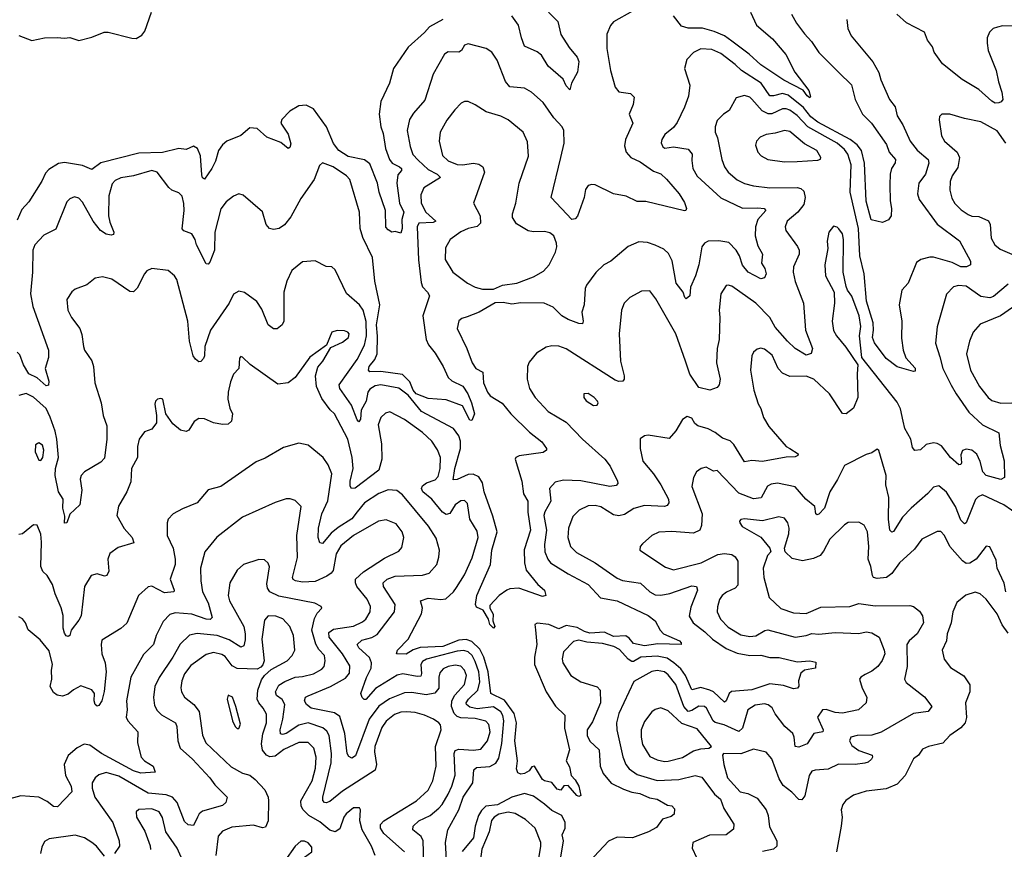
# Model space of a CAD drawing. Extents: x 1892934 to 2008621, y 567149 to 683290.
# Tile 252 of 256: x 1991519 to 1996934, y 644908 to 649474. Entities that reach past the tile are written whole.
import ezdxf

# ---------------------------------------------------------------- set-up
doc = ezdxf.new("R2010")
doc.units = 0

msp = doc.modelspace()

# ---------------------------------------------------------------- linework, layer by layer
at = {"layer": '0CON20XD'}
for points in [[(1991515, 649386.7), (1991585, 649360), (1991655, 649373.8), (1991725, 649376.7), (1991765, 649372), (1991795, 649376), (1991845, 649360), (1991915, 649378.6), (1991984.3, 649405.7), (1992005, 649405.7), (1992135, 649372.2), (1992158.9, 649371.1), (1992191.4, 649388.6), (1992208.3, 649411.7), (1992243.6, 649516.4)], [(1994427.8, 649515), (1994479.2, 649465), (1994495, 649392.2), (1994540.9, 649320.9), (1994585, 649268), (1994593.5, 649245), (1994586.4, 649185), (1994554.3, 649125.7), (1994545, 649087.5), (1994525, 649111.2), (1994507.8, 649147.8), (1994425, 649218), (1994389.3, 649279.3), (1994365, 649297.1), (1994295, 649328.9), (1994279.2, 649375), (1994263.2, 649445), (1994226.5, 649496.5)], [(1994888.8, 649521.2), (1994785, 649462.5), (1994767.6, 649442.4), (1994748.1, 649395), (1994748.9, 649315), (1994768.1, 649195), (1994793.3, 649103.3), (1994815, 649077.5), (1994878.7, 649068.7), (1994897.8, 649047.8), (1994892.6, 649007.4), (1994871.2, 648955), (1994890.6, 648905), (1994851.5, 648815), (1994845, 648780)], [(1995538.5, 649515), (1995571.8, 649445), (1995659.9, 649369.9), (1995733.5, 649283.5), (1995782.5, 649185), (1995858.9, 649085), (1995869.1, 649050.9), (1995865, 649044), (1995850.6, 649055), (1995827.3, 649087.3), (1995722.2, 649142.2), (1995595.8, 649225), (1995531.8, 649285), (1995435, 649355.8), (1995395.7, 649385.7), (1995338.8, 649408.8), (1995275, 649427.7), (1995195, 649427), (1995158.3, 649438.3), (1995115, 649495.3)], [(1993845.8, 649475), (1993773.5, 649435), (1993746.2, 649403.8), (1993655, 649323.3), (1993574.5, 649205), (1993552.5, 649125), (1993506, 649025), (1993496, 648955), (1993504.5, 648885), (1993518.1, 648848.1), (1993530.7, 648765), (1993553.1, 648705), (1993566.9, 648685), (1993608.5, 648665), (1993619.5, 648655), (1993618.9, 648645), (1993599.1, 648620.9), (1993593.8, 648575), (1993608.8, 648465), (1993632.2, 648415), (1993620.8, 648375), (1993622.7, 648325), (1993615, 648300), (1993585, 648308.8), (1993565, 648305.8), (1993545, 648316.9), (1993533.1, 648333.1), (1993530.3, 648425), (1993496.7, 648525), (1993487.6, 648575), (1993445, 648680.3), (1993415, 648702.5), (1993325, 648721.6), (1993275, 648754.7), (1993245, 648793.6), (1993206.6, 648885), (1993135, 648984), (1993095, 649004.8), (1993055, 649000.3), (1993005, 648971.4), (1992960.7, 648925), (1992956, 648905), (1992995, 648844.5), (1993009.5, 648790.5), (1993005, 648771.2), (1992995, 648766), (1992955, 648799.2), (1992878.1, 648828.1), (1992825.7, 648875.7), (1992785, 648879.3), (1992735, 648836.1), (1992658.9, 648805), (1992634.7, 648785.3), (1992612.7, 648755), (1992595.2, 648694.8), (1992575.4, 648655), (1992535, 648597.5), (1992525, 648603.8), (1992520.7, 648620.7), (1992512.8, 648725), (1992496.2, 648765), (1992475, 648778.4), (1992435, 648760), (1992395, 648766), (1992305, 648743), (1992175, 648740.5), (1991965, 648687), (1991915, 648649.4), (1991865, 648671.9), (1991765, 648688.3), (1991733.3, 648683.3), (1991679.7, 648650.3), (1991661.2, 648628.8), (1991641.8, 648585), (1991568.8, 648471.2), (1991530.5, 648429.5), (1991505, 648371.2)], [(1996068, 649475), (1996074.4, 649425), (1996091.9, 649385), (1996212.2, 649242.2), (1996244, 649184), (1996255, 649143.8), (1996303.6, 649035), (1996333.5, 648995), (1996345.5, 648945), (1996375.9, 648895.9), (1996417.1, 648805), (1996455, 648757.1), (1996516.5, 648705), (1996518.5, 648685), (1996500.8, 648625), (1996464.5, 648575), (1996457.5, 648515), (1996466.5, 648485), (1996535, 648388.9), (1996565, 648348.5), (1996687.8, 648257.8), (1996749.2, 648145), (1996748, 648125), (1996726.7, 648113.3), (1996695, 648114.2), (1996647.9, 648137.9), (1996545, 648168.2), (1996525, 648168.2), (1996475, 648153.6), (1996452.2, 648137.8), (1996406.5, 648025), (1996371.5, 647985), (1996356.8, 647905), (1996371.1, 647815), (1996368.9, 647721.1), (1996378.8, 647655), (1996392.4, 647612.4), (1996445, 647556), (1996445, 647540), (1996435, 647538), (1996345, 647564.5), (1996285, 647610), (1996220.2, 647695), (1996209, 647725), (1996214.8, 647765), (1996212.8, 647805), (1996175.7, 647925), (1996163.8, 648075), (1996139.3, 648175), (1996133.2, 648325), (1996086.1, 648525), (1996092.3, 648675), (1996073.8, 648735), (1996055, 648760.6), (1996014.7, 648795), (1995854.6, 648884.7), (1995795, 648947.5), (1995755, 648976.1), (1995735, 648984.3), (1995715, 648983.7), (1995655, 648956.2), (1995635, 648956.6), (1995603.3, 648973.3), (1995546.6, 649036.6), (1995535, 649047.3), (1995505, 649056.5), (1995460, 649045), (1995420.6, 648975), (1995389.4, 648955), (1995355, 648918.8), (1995344.5, 648885), (1995344.5, 648855), (1995357.7, 648825), (1995380, 648705), (1995395.6, 648665), (1995415.6, 648635), (1995465, 648593.6), (1995505, 648572.3), (1995555, 648560), (1995645, 648549.7), (1995795, 648550.7), (1995815.8, 648545), (1995831.2, 648531.2), (1995840, 648495), (1995832, 648458), (1995798.8, 648415), (1995739.4, 648365), (1995728.9, 648335), (1995733.1, 648315), (1995796.3, 648226.3), (1995805.4, 648205), (1995806.3, 648183.6), (1995775.4, 648115), (1995773.9, 648085), (1995784.2, 648034.2), (1995829.6, 647915), (1995840.7, 647765), (1995880, 647665), (1995872.1, 647637.9), (1995845, 647628.1), (1995785, 647665.4), (1995742.7, 647705), (1995675, 647782.1), (1995645, 647834.5), (1995568.5, 647915), (1995435, 648007.1), (1995416.1, 648013.9), (1995405, 648011.2), (1995375.6, 647965), (1995365.4, 647875), (1995370, 647835), (1995366.2, 647713.8), (1995355.4, 647664.6), (1995351.2, 647585), (1995370.8, 647495), (1995365.9, 647464.1), (1995355, 647450), (1995315, 647436.2), (1995255, 647450), (1995205, 647523.1), (1995180.6, 647595), (1995127.4, 647745), (1995018.1, 647938.1), (1994985, 647982.5), (1994939.1, 647980.9), (1994874.1, 647945.9), (1994844.5, 647915), (1994829.1, 647875), (1994816.9, 647745), (1994824.3, 647595), (1994844, 647515), (1994843.8, 647496.2), (1994835.8, 647484.2), (1994815, 647482.9), (1994795, 647490.5), (1994525, 647662.1), (1994485, 647677.5), (1994445, 647679.5), (1994415, 647671.9), (1994360.9, 647639.1), (1994321.2, 647588.8), (1994312.5, 647565), (1994310.5, 647495), (1994323.5, 647445), (1994354.5, 647395), (1994425, 647318.5), (1994525, 647258.9), (1994614.6, 647165), (1994736.5, 647055), (1994766.1, 647016.1), (1994807.5, 646935), (1994808, 646922), (1994799.5, 646910.5), (1994765.4, 646904.6), (1994605, 646935.4), (1994509.5, 646940.5), (1994465, 646928.1), (1994432.2, 646895), (1994440.3, 646825), (1994406.9, 646765), (1994402, 646745), (1994417.4, 646665), (1994405.3, 646585), (1994408, 646545), (1994423.6, 646505), (1994438.5, 646485), (1994535.7, 646425), (1994645, 646365.3), (1994713.2, 646293.2), (1994805.8, 646275), (1994975, 646195.4), (1995014.3, 646165), (1995041.4, 646115), (1995059.2, 646095), (1995147.5, 646055), (1995158, 646045), (1995156.7, 646035), (1995029.2, 646039.2), (1994955, 646028.7), (1994895, 646040.5), (1994870.7, 646070.7), (1994852.3, 646082.3), (1994785, 646079.5), (1994735, 646102.9), (1994655, 646098.5), (1994625, 646106.9), (1994585, 646129.6), (1994525, 646139.4), (1994485, 646121.7), (1994429.2, 646145), (1994365, 646153.1), (1994352.9, 646145), (1994355.4, 646115.4), (1994363.4, 646035), (1994350.4, 645965), (1994350.4, 645925), (1994415, 645775.7), (1994465.9, 645695.9), (1994516.7, 645646.7), (1994514.6, 645575), (1994542.1, 645455), (1994525.5, 645395), (1994542.9, 645362.9), (1994552.7, 645315), (1994575, 645290.9), (1994594.1, 645255), (1994605.3, 645204.7), (1994595, 645198.9), (1994584.2, 645204.3), (1994535, 645258.8), (1994511.7, 645258.3), (1994495.8, 645234.2), (1994475, 645240), (1994445.7, 645275.7), (1994405, 645284.7), (1994395, 645292.9), (1994351.2, 645365), (1994335, 645361.4), (1994320.6, 645339.4), (1994296, 645325), (1994275, 645322.3), (1994259.5, 645329.5), (1994251.7, 645351.7), (1994257.5, 645395), (1994242.6, 645505), (1994251, 645605), (1994238.9, 645655), (1994185, 645729.4), (1994110.3, 645765), (1994095.4, 645885), (1994072, 645965), (1994049.5, 646009.5), (1994005, 646052.6), (1993975, 646063.1), (1993935, 646060.2), (1993846.9, 646025), (1993721.6, 646018.4), (1993683.3, 646006.7), (1993645, 645982.8), (1993591.2, 645985), (1993597.8, 646005), (1993655.5, 646065), (1993729.6, 646205), (1993735.3, 646235), (1993724.4, 646275.6), (1993765, 646290.8), (1993835, 646282.6), (1993862.6, 646287.4), (1993905.4, 646325), (1993921.7, 646348.3), (1993965, 646418.1), (1994008.3, 646511.7), (1994040.3, 646625), (1994035, 646659.2), (1993994.6, 646725), (1993981.5, 646811.5), (1993965, 646828.9), (1993945, 646825.5), (1993915, 646803.6), (1993885, 646756.4), (1993865, 646751.1), (1993845, 646763.9), (1993785, 646835.3), (1993736.1, 646875), (1993729.1, 646895), (1993735, 646909.1), (1993757.1, 646925), (1993805, 646941.8), (1993820.1, 646959.9), (1993832.1, 647005), (1993832.7, 647065), (1993817.3, 647107.3), (1993786.4, 647155), (1993735, 647202.5), (1993635, 647274.6), (1993555, 647316.5), (1993531.9, 647308.1), (1993505, 647285.6), (1993490.8, 647245), (1993509.3, 647139.3), (1993511.4, 647055), (1993494.1, 646995), (1993365, 646895.5), (1993343.6, 646893.6), (1993337.1, 646907.1), (1993336.3, 646935), (1993353.3, 647005), (1993348.1, 647065), (1993324.5, 647165), (1993250.9, 647305), (1993226.8, 647326.8), (1993180, 647390), (1993150.9, 647455), (1993146.7, 647515), (1993158.6, 647561.4), (1993185.8, 647595), (1993230, 647670), (1993295, 647698.6), (1993327.5, 647725), (1993330.8, 647745), (1993323.8, 647755), (1993305, 647762.5), (1993265, 647764.2), (1993235, 647753.8), (1993206.4, 647683.6), (1993115, 647616.2), (1993034.5, 647505.5), (1992995, 647475.7), (1992939.1, 647469.1), (1992785.9, 647575.9), (1992745, 647617.5), (1992735, 647620), (1992728.3, 647611.7), (1992723.8, 647555), (1992695, 647523.3), (1992678.3, 647481.7), (1992666.5, 647425), (1992664.3, 647385), (1992675.6, 647335.6), (1992690, 647305), (1992683.8, 647265), (1992665, 647247.5), (1992635, 647245.6), (1992585, 647255.6), (1992535, 647277.8), (1992505, 647278.6), (1992477.9, 647262.1), (1992448.8, 647215), (1992435, 647207.5), (1992404, 647215), (1992360.6, 647250.6), (1992322.9, 647305), (1992306.7, 647385), (1992295, 647390), (1992277.5, 647385), (1992266.7, 647375), (1992262, 647358), (1992272, 647295), (1992271.2, 647255), (1992245, 647221.2), (1992205, 647206.7), (1992175.8, 647165), (1992167.1, 647125), (1992167.1, 647065), (1992134.3, 647005), (1992131.2, 646931.2), (1992109.2, 646875), (1992062.5, 646797.5), (1992053.5, 646745), (1992093.8, 646673.8), (1992137.5, 646625), (1992147.5, 646595), (1992060.2, 646569.8), (1992015, 646536.2), (1992004.4, 646504.4), (1992010.2, 646439.8), (1991998.8, 646415), (1991985, 646411.9), (1991945, 646424.4), (1991912.9, 646415), (1991874.7, 646355), (1991857.2, 646192.8), (1991845, 646168.9), (1991801.5, 646115), (1991795, 646084.3), (1991785, 646079.5), (1991775, 646083.8), (1991765, 646098.6), (1991759.1, 646125), (1991759.1, 646195), (1991748.1, 646238.1), (1991713.8, 646315), (1991700, 646365), (1991671.1, 646415), (1991647.1, 646437.1), (1991635.5, 646465), (1991638.8, 646598.8)], [(1995764.4, 649505), (1995791.4, 649455), (1995835, 649395.8), (1995874.7, 649354.7), (1995915, 649294.3), (1996024.6, 649184.6), (1996094.5, 649115), (1996114.7, 649034.7), (1996154.6, 648955), (1996204.6, 648905), (1996286.9, 648786.9), (1996300.7, 648745), (1996335.4, 648705), (1996335, 648686.7), (1996314.7, 648655.3), (1996307.3, 648625), (1996304, 648565), (1996306.7, 648476.7), (1996314.3, 648434.3), (1996311.4, 648395), (1996297.5, 648372.5), (1996265, 648358.2), (1996201.9, 648371.9), (1996174.7, 648475.3), (1996165.5, 648685.5), (1996149.4, 648755), (1996125.7, 648785), (1996086.7, 648815), (1995909.6, 648909.6), (1995870.3, 648940.3), (1995830.8, 648990.8), (1995745, 649059.6), (1995715, 649068.6), (1995665, 649055.2), (1995645, 649055.9), (1995597.3, 649125), (1995488.7, 649195), (1995455, 649228.2), (1995375, 649288.9), (1995325, 649310.4), (1995265, 649313.5), (1995225.5, 649294.5), (1995188, 649255), (1995175.8, 649205), (1995205.6, 649114.4), (1995197.2, 649052.8), (1995176.2, 648993.8), (1995135, 648909.2), (1995115, 648881.9), (1995068, 648842), (1995050.6, 648815), (1995047.3, 648797.3), (1995055.5, 648775.5), (1995068, 648768), (1995115, 648774.5), (1995195, 648762.5), (1995218.5, 648735), (1995215, 648700), (1995221.5, 648655), (1995245, 648613.5), (1995375, 648493.3), (1995495, 648436.7), (1995578.5, 648438.5), (1995614.3, 648434.3), (1995622.5, 648425), (1995578, 648375), (1995565.9, 648335), (1995563.8, 648285), (1995578.8, 648228.8), (1995604.5, 648184.5), (1995598.2, 648135), (1995617.8, 648105), (1995624.1, 648075.9), (1995615.7, 648054.3), (1995595, 648048.6), (1995525, 648085.5), (1995495, 648122.5), (1995477.1, 648175), (1995459.1, 648205), (1995418.4, 648248.4), (1995365, 648257.8), (1995305, 648254.5), (1995285.8, 648245), (1995270.6, 648225), (1995253.9, 648125), (1995236.1, 648063.9), (1995207.6, 648002.4), (1995205, 647953.8), (1995185, 647938.8), (1995176.7, 647945), (1995167.5, 647975), (1995129.6, 648025), (1995107.5, 648147.5), (1995086.7, 648186.7), (1995061.1, 648211.1), (1995015, 648233.1), (1994972.3, 648247.7), (1994925, 648252), (1994865, 648225.8), (1994771.2, 648145), (1994732, 648125), (1994687.2, 648082.8), (1994636.8, 648013.2), (1994630, 647995), (1994622.9, 647905), (1994610.6, 647865), (1994618.8, 647815), (1994615, 647800.8), (1994595, 647801.5), (1994535, 647824.5), (1994500, 647845), (1994452.6, 647892.6), (1994404.1, 647914.1), (1994275.8, 647915.8), (1994225, 647908), (1994177.3, 647917.3), (1994135, 647916), (1994046.2, 647865), (1993979.7, 647839.7), (1993950.5, 647829.5), (1993933.6, 647816.4), (1993925.7, 647775), (1993977.5, 647665), (1994006.9, 647585), (1994028.6, 647555), (1994065.5, 647535), (1994070.5, 647475), (1994091.5, 647425), (1994107.1, 647405), (1994173.4, 647363.4), (1994220.9, 647305), (1994322.7, 647205), (1994390.7, 647150.7), (1994416.2, 647115), (1994416.7, 647105), (1994397.3, 647092.7), (1994265.8, 647074.2), (1994247.5, 647065), (1994243.9, 647056.1), (1994280.9, 646935), (1994290.8, 646865), (1994314.7, 646825), (1994313.1, 646763.1), (1994328.1, 646665), (1994293, 646557)], [(1997015, 649438), (1996925, 649440.6), (1996896.6, 649433.4), (1996873.8, 649425), (1996852.5, 649405), (1996840.6, 649375), (1996839.5, 649345), (1996845.4, 649305), (1996888.9, 649195), (1996903.1, 649133.1), (1996921.1, 649075), (1996926.2, 649035), (1996917.7, 649022.3), (1996904, 649016), (1996885, 649015.7), (1996865, 649025.6), (1996795, 649090), (1996701.9, 649145), (1996595, 649231.5), (1996547.8, 649295), (1996538.9, 649325), (1996512.5, 649362.5), (1996495.6, 649405), (1996396.4, 649456.4), (1996342.5, 649505)], [(1994845, 648780), (1994855, 648746), (1994880.5, 648715), (1994932.3, 648692.3), (1995005, 648641.3), (1995045.9, 648625.9), (1995075.9, 648595.9), (1995146, 648515), (1995175, 648467.5), (1995186.2, 648435), (1995183.3, 648425), (1995175, 648421.9), (1994963, 648473), (1994915, 648473.4), (1994855, 648502.7), (1994785, 648516.5), (1994685, 648565.8), (1994665, 648568), (1994645, 648561.2), (1994630.2, 648539.8), (1994623.1, 648495), (1994587.6, 648392.4), (1994575, 648378), (1994555, 648374.2), (1994442.5, 648495), (1994495.3, 648715.3), (1994513.7, 648795), (1994511.8, 648865), (1994502.1, 648885), (1994457.7, 648935), (1994398.8, 649018.8), (1994334.2, 649075), (1994295, 649097.1), (1994214.7, 649104.7), (1994191.1, 649135), (1994145, 649251.2), (1994116, 649295), (1994085, 649316), (1993985, 649342), (1993966.1, 649333.9), (1993948.8, 649305), (1993935, 649296), (1993875, 649297.5), (1993855, 649284.3), (1993792.7, 649175), (1993747.7, 649032.3), (1993685, 648960.5), (1993663.4, 648925), (1993650.8, 648865), (1993665.9, 648775.9), (1993681.5, 648731.5), (1993711.2, 648701.2), (1993765, 648649.3), (1993815.6, 648625), (1993833.1, 648605), (1993741.2, 648548.8), (1993725, 648510), (1993727.9, 648465), (1993753, 648415), (1993808.1, 648365), (1993792.4, 648357.6), (1993715, 648355.3), (1993704.7, 648335), (1993713.4, 648153.4), (1993727.4, 648027.4), (1993734.3, 648004.3), (1993762.5, 647975), (1993772.5, 647955), (1993736.8, 647845), (1993755.4, 647715), (1993767.3, 647685), (1993805, 647638.9), (1993847.9, 647565), (1993875.4, 647505), (1993896.1, 647486.1), (1993956.7, 647456.7), (1993984.4, 647415), (1994003.5, 647365), (1994020.6, 647305), (1994005, 647268), (1993995, 647270), (1993955, 647348.8), (1993865, 647381.2), (1993765, 647389.5), (1993700.4, 647415), (1993682.3, 647435), (1993665, 647481.2), (1993625, 647522.3), (1993505, 647538.4), (1993445.3, 647535.3), (1993436.9, 647545), (1993442.1, 647565), (1993471.7, 647605), (1993484.4, 647635.6), (1993487.6, 647732.4), (1993481.7, 647795), (1993499, 647905), (1993471.6, 648035), (1993459.7, 648165), (1993405.8, 648275), (1993391.9, 648325), (1993390.2, 648369.8), (1993387.9, 648415), (1993334.4, 648595), (1993315.7, 648615), (1993242.5, 648665), (1993185, 648686), (1993167.3, 648672.7), (1993139.2, 648595), (1993065, 648490), (1993011.1, 648388.9), (1992975, 648345.7), (1992946, 648325), (1992915, 648318.8), (1992893.3, 648325), (1992875, 648347.5), (1992855, 648416.7), (1992748.8, 648508.8), (1992725, 648516.7), (1992695, 648503.8), (1992655, 648472.5), (1992626.1, 648433.9), (1992592.1, 648305), (1992591.1, 648205), (1992565, 648139.2), (1992555, 648128.8), (1992545, 648131.2), (1992492, 648235), (1992484.6, 648265), (1992465.8, 648295.8), (1992422.1, 648312.1), (1992413.3, 648323.3), (1992423.8, 648425), (1992422.8, 648462.8), (1992412.5, 648502.5), (1992395, 648520.8), (1992356.6, 648536.6), (1992340.2, 648550.2), (1992274.5, 648634.5), (1992245, 648643.5), (1992144.6, 648615.4), (1992075, 648603.1), (1992045, 648589.4), (1992028.3, 648571.7), (1992009.3, 648505), (1992008.4, 648395), (1992015, 648359.2), (1992037.3, 648305), (1992035, 648292), (1992021.7, 648288.3), (1991995, 648294.6), (1991963.6, 648313.6), (1991923.8, 648365), (1991865, 648470), (1991845, 648492), (1991820.5, 648499.5), (1991795, 648488), (1991777.9, 648472.1), (1991717.7, 648322.3), (1991652.4, 648287.6), (1991603.3, 648235), (1991592.2, 648205), (1991589.7, 648085), (1991578.8, 647965), (1991591.2, 647895), (1991677.1, 647655), (1991678, 647615), (1991660, 647555), (1991679.6, 647485), (1991677.6, 647462.4), (1991665, 647460), (1991615, 647502.9), (1991568.6, 647525), (1991539.4, 647575), (1991519.2, 647629.2), (1991505, 647644.1)], [(1994065, 647990.8), (1994125, 647991.2), (1994175, 648013.3), (1994252.5, 648025), (1994345, 648060), (1994399.8, 648090.2), (1994430.8, 648125), (1994466, 648194), (1994473.6, 648225), (1994471.2, 648245), (1994456.1, 648285), (1994435, 648302.1), (1994405, 648309.3), (1994345, 648306.4), (1994315, 648311.8), (1994251.6, 648351.6), (1994230, 648385), (1994229.5, 648405), (1994248.2, 648465), (1994265.7, 648575), (1994316.6, 648723.4), (1994311.9, 648801.9), (1994287.5, 648855), (1994205, 648922.7), (1994165, 648942.5), (1994085, 648967.8), (1994025, 649006), (1993985, 649023.8), (1993965, 649024), (1993946.7, 649015), (1993912.4, 648977.6), (1993869.1, 648920.9), (1993831.9, 648855), (1993826.4, 648805), (1993845, 648727.5), (1993875, 648698.2), (1993925, 648677.8), (1993955, 648676), (1994015, 648684.7), (1994045, 648680), (1994065.5, 648665), (1994075.4, 648635), (1994014.3, 648465), (1994051.9, 648395), (1994052.9, 648355), (1994035, 648336.9), (1993985.8, 648325.8), (1993945, 648306.4), (1993886, 648264), (1993860.9, 648219.1), (1993860, 648155), (1993901.9, 648085), (1993982, 648025), (1994025, 648001.9), (1994065, 647990.8)], [(1996943.5, 648795), (1996895, 648862.7), (1996805, 648911.9), (1996715, 648930), (1996634.2, 648954.2), (1996590, 648955), (1996578.3, 648941.7), (1996575.9, 648924.1), (1996588.1, 648835), (1996605, 648805.8), (1996674.4, 648745), (1996688.1, 648715), (1996679.7, 648660.3), (1996648.5, 648615), (1996636.9, 648583.1), (1996633.9, 648536.1), (1996645, 648491.2), (1996662.2, 648462.2), (1996697.3, 648427.3), (1996735, 648401.8), (1996755, 648393.6), (1996795, 648391.8), (1996848, 648368), (1996857.3, 648347.3), (1996862, 648272), (1996882.7, 648235), (1996911.7, 648211.7), (1996988.6, 648178.6)], [(1995725, 648691.5), (1995795, 648694.5), (1995908.3, 648701.7), (1995923, 648707), (1995926.2, 648715), (1995904, 648755), (1995835, 648791.8), (1995755, 648858.9), (1995725, 648865.4), (1995675, 648849.6), (1995625, 648843.3), (1995592, 648828), (1995570.8, 648805), (1995566.1, 648783.9), (1995579.2, 648745), (1995598, 648725), (1995634.7, 648704.7), (1995725, 648691.5)], [(1996377.4, 647265), (1996362.6, 647332.6), (1996345, 647369.4), (1996150, 647615), (1996137.9, 647735), (1996146.1, 647785), (1996136.3, 647845), (1996095, 647952.9), (1996071.5, 647985), (1996064.4, 648005), (1996048.8, 648085), (1996049.4, 648265), (1996044, 648295), (1996025, 648323.3), (1996015, 648333.3), (1995995, 648337.5), (1995968.8, 648305), (1995960, 648255), (1995964.3, 648215), (1995947.5, 648125), (1995950.6, 648065), (1995997.8, 647975), (1995999.6, 647915), (1995988.5, 647815), (1995995.8, 647764.2), (1996011.5, 647735), (1996062.6, 647672.6), (1996129.5, 647575), (1996124.4, 647525), (1996129.6, 647395), (1996105, 647335.8), (1996065, 647304.5), (1996045, 647307.1), (1995972.9, 647415), (1995886.9, 647495), (1995845, 647511.5), (1995755, 647510.4), (1995715, 647528.8), (1995690.8, 647555), (1995657.6, 647627.6), (1995615, 647660.6), (1995595, 647665.7), (1995575, 647660.8), (1995555.5, 647644.5), (1995545.6, 647625), (1995538.9, 647545), (1995556.4, 647435), (1995579.8, 647359.8), (1995595, 647334), (1995610.5, 647285), (1995638.9, 647235), (1995735, 647125.6), (1995754.1, 647114.1), (1995800, 647085), (1995798.6, 647075), (1995785, 647067.5), (1995735, 647066.8), (1995605, 647042.3), (1995545, 647048.5), (1995505, 647040.8), (1995446.1, 647136.1), (1995426.8, 647156.8), (1995385, 647170.8), (1995345, 647201.8), (1995305, 647222.4), (1995248.2, 647238.2), (1995232.4, 647252.4), (1995215, 647282), (1995190.5, 647289.5), (1995165, 647273.3), (1995127.6, 647212.4), (1995091.2, 647168.8), (1994975, 647187.5), (1994955.8, 647184.2), (1994931.7, 647168.3), (1994931.4, 647115), (1994947.1, 647045), (1995005.3, 646975.3), (1995044.7, 646914.7), (1995087.5, 646835), (1995090, 646815), (1995080.3, 646799.7), (1995065.4, 646794.6), (1994955, 646801.2), (1994896.2, 646783.8), (1994845, 646751.2), (1994815, 646743.8), (1994785, 646750), (1994715, 646792.5), (1994685, 646801.1), (1994645, 646799.1), (1994595.3, 646774.7), (1994560.8, 646739.2), (1994537.1, 646675), (1994534.7, 646624.7), (1994549.1, 646575), (1994581.2, 646541.2), (1994684.3, 646484.3), (1994805, 646400), (1994835, 646388.5), (1994933.5, 646373.5), (1994984.8, 646324.8), (1995015, 646308.9), (1995045, 646307.3), (1995095, 646315.9), (1995215, 646358.8), (1995242, 646355), (1995247.9, 646335), (1995209.7, 646240.2), (1995201.7, 646191.7), (1995222.5, 646155), (1995287.9, 646105), (1995330.4, 646065), (1995403.8, 646013.8), (1995465, 645988.4), (1995535, 645974.7), (1995595, 645976.4), (1995645, 645964.6), (1995695.5, 645964.5), (1995795, 645940), (1995865, 645946.4), (1995898.3, 645938.3), (1995895.4, 645904.6), (1995835, 645893.8), (1995815, 645876.9), (1995803.1, 645835), (1995804.3, 645805.7), (1995796.2, 645795), (1995775, 645791.8), (1995719.6, 645809.6), (1995645, 645819.7), (1995545, 645785.6), (1995433.8, 645776.2), (1995420.3, 645765), (1995405, 645725.7), (1995395, 645717.8), (1995335, 645774.6), (1995315.7, 645785), (1995265, 645799.1), (1995215, 645785.4), (1995181.7, 645865), (1995155, 645902.1), (1995117.6, 645935), (1995080.4, 645960.4), (1995025, 645970.8), (1994935, 645966), (1994895, 645942.7), (1994885, 645942.5), (1994864.9, 645954.9), (1994817.3, 646007.3), (1994786.5, 646025), (1994725, 646041.7), (1994638.7, 646048.7), (1994595, 646058.5), (1994565, 646052.3), (1994510.6, 645995), (1994503.2, 645956.8), (1994505.5, 645935), (1994550.6, 645865), (1994605, 645830.9), (1994695, 645802.9), (1994711.9, 645785), (1994714, 645715), (1994670, 645610), (1994639.6, 645565), (1994639.7, 645535), (1994655, 645503.8), (1994705.4, 645455), (1994712, 645365), (1994728.5, 645325), (1994772.3, 645272.3), (1994840.6, 645239.4), (1994885, 645222.9), (1994930, 645215), (1994982.2, 645192.2), (1995025, 645184), (1995082.1, 645152.1), (1995105, 645147.5), (1995120.8, 645130.8), (1995117.8, 645102.3), (1995101.9, 645088.1), (1995055, 645074.3), (1995022.4, 645027.6), (1994976.7, 645005), (1994888.8, 644971.2), (1994805, 644974.8), (1994756.7, 644953.3), (1994651.1, 644838.9)], [(1994293, 646557), (1994294.7, 646484.7), (1994304.5, 646444.5), (1994369.2, 646365), (1994405.4, 646335.4), (1994412, 646305), (1994395, 646299.2), (1994265, 646344.7), (1994215, 646342.1), (1994197.5, 646335), (1994155.5, 646304.5), (1994105, 646250), (1994104.2, 646235), (1994122.5, 646202.5), (1994120.6, 646165), (1994132.9, 646135), (1994125, 646125.8), (1994104.5, 646145), (1994097.1, 646175), (1994067.5, 646225), (1994030.8, 646240.8), (1994025.9, 646255.9), (1994032.8, 646305), (1994108.5, 646475), (1994116.7, 646555), (1994145.4, 646655), (1994121.5, 646741.5), (1994073.8, 646875), (1994065.3, 646925.3), (1994045, 646957.5), (1994012.7, 646972.7), (1993985, 646970.9), (1993925, 646944.1), (1993902.7, 646942.7), (1993912.3, 647005), (1993944.1, 647115), (1993943.9, 647155), (1993934.1, 647184.1), (1993904.3, 647225), (1993728.3, 647318.2), (1993655, 647407.7), (1993605, 647446.8), (1993505, 647465.2), (1993475, 647458.9), (1993445, 647440.3), (1993434.3, 647425), (1993424, 647375), (1993398, 647325), (1993393.7, 647276.3), (1993385, 647260.8), (1993375, 647272.5), (1993343.2, 647353.2), (1993280.6, 647445), (1993275.3, 647465), (1993376.1, 647605), (1993415, 647682.5), (1993426.4, 647735), (1993424.1, 647814.1), (1993407.5, 647875), (1993387.8, 647905), (1993317.3, 647967.3), (1993255, 648096.7), (1993235, 648113.3), (1993205, 648116.7), (1993145, 648147.5), (1993075, 648141.2), (1993015.8, 648094.2), (1992988, 648035), (1992971.1, 647975), (1992972.5, 647815), (1992963.3, 647795), (1992935, 647773.3), (1992915, 647772), (1992885, 647794.2), (1992850.5, 647880.5), (1992824, 647924), (1992755, 647972), (1992725, 647980), (1992695, 647963.3), (1992670.6, 647915), (1992568.8, 647765), (1992536.7, 647675), (1992535.5, 647625), (1992529.6, 647610.4), (1992515, 647593.8), (1992505, 647591.2), (1992486.4, 647606.4), (1992473.5, 647625), (1992452.5, 647705), (1992444.4, 647815), (1992384, 648045), (1992371.2, 648065), (1992335, 648094), (1992245, 648105.8), (1992218.3, 648091.7), (1992205, 648076.2), (1992165, 647996.2), (1992145, 647976), (1992125, 647978), (1992025, 648045.8), (1991975, 648058.8), (1991935, 648051.2), (1991887.5, 648015), (1991825, 647991.2), (1991805, 647976.2), (1991778.8, 647935), (1991784.2, 647875), (1991804, 647835), (1991850.6, 647775), (1991861.8, 647741.8), (1991870.5, 647675), (1991875.6, 647655), (1991915, 647596), (1991925.4, 647565.4), (1991932.3, 647475), (1991967.1, 647365), (1991977.5, 647295), (1991998.5, 647238.5), (1991998.2, 647165), (1991985, 647061.2), (1991965, 647038.8), (1991875, 646986.2), (1991858, 646965), (1991852.5, 646945), (1991860.8, 646885), (1991850, 646805), (1991795, 646753.3), (1991778.1, 646705), (1991765, 646702.9), (1991767.7, 646742.3), (1991756.7, 646785), (1991758.5, 646835), (1991733.1, 646875), (1991714.8, 646965), (1991715.9, 647005), (1991733, 647065), (1991723.9, 647165), (1991715, 647209.3), (1991686, 647286), (1991665, 647334.7), (1991595, 647397.1), (1991555, 647416.9), (1991514.6, 647405.4)], [(1996955, 648019.5), (1996875, 647950.6), (1996855, 647943.9), (1996805, 647950.9), (1996725, 648008.5), (1996682, 648012), (1996655.3, 648004.7), (1996615.7, 647964.3), (1996564.4, 647784.4), (1996555.6, 647694.4), (1996579.1, 647619.1), (1996597.1, 647555), (1996643, 647463), (1996669.6, 647415), (1996740, 647315), (1996815, 647244.4), (1996905, 647201.2), (1996911.1, 647131.1), (1996934.1, 647045.9), (1996935.7, 646954.3), (1996915, 646944.2), (1996834.2, 646965), (1996815.7, 646985), (1996802, 647042), (1996783.2, 647083.2), (1996755, 647105.4), (1996725, 647110.5), (1996705, 647102.5), (1996695, 647080), (1996698.5, 647035), (1996695, 647026.2), (1996685, 647024.2), (1996637.7, 647065), (1996589.4, 647129.4), (1996565, 647142.5), (1996545, 647144.6), (1996505, 647135.6), (1996472.9, 647107.1), (1996443.1, 647103.1), (1996429.2, 647119.3), (1996420.8, 647165), (1996387.4, 647225), (1996377.4, 647265)], [(1996980.1, 647889.9), (1996914, 647844), (1996801.3, 647798.7), (1996762.5, 647755), (1996742.2, 647705), (1996726.5, 647635), (1996747.9, 647545), (1996798.8, 647455), (1996845, 647394.5), (1996865, 647379.1), (1996915, 647363.9), (1996975, 647364.7)], [(1994675, 647351.2), (1994695, 647352.5), (1994700, 647365), (1994696.7, 647375), (1994678.8, 647395), (1994645, 647417.1), (1994622.5, 647415), (1994622, 647395), (1994635, 647376.2), (1994675, 647351.2)], [(1993868.6, 644818.6), (1993861.2, 644945), (1993873.1, 645015), (1993934.8, 645125.2), (1993957.8, 645195), (1994012.2, 645275), (1994016.2, 645345), (1994032.4, 645357.6), (1994105, 645363.8), (1994137.1, 645382.9), (1994155, 645409.2), (1994170.2, 645489.8), (1994181.8, 645615), (1994177.2, 645645), (1994164.8, 645665), (1994125, 645692.2), (1994035, 645682.2), (1993995, 645690.2), (1993975.8, 645705), (1993975.2, 645715), (1993987, 645735), (1994038.5, 645785), (1994049.3, 645830.7), (1994045.2, 645884.8), (1994025, 645942.3), (1994007.2, 645975), (1993985, 645994.8), (1993962.1, 646002.1), (1993925, 645999.5), (1993756.4, 645955), (1993735, 645941.3), (1993724.8, 645925.2), (1993729.2, 645875), (1993725, 645861.8), (1993705, 645858.6), (1993625.9, 645874.1), (1993595, 645867.2), (1993476.6, 645793.4), (1993422.9, 645732.9), (1993413.2, 645733.2), (1993403.1, 645743.1), (1993395.6, 645765.6), (1993426.6, 645853.4), (1993452, 645905), (1993453.3, 645935), (1993443.1, 645963.1), (1993385, 646017.9), (1993374.6, 646035), (1993400.6, 646059.4), (1993455.6, 646074.4), (1993485, 646091.3), (1993580.8, 646215), (1993584.6, 646255), (1993520, 646355), (1993519.1, 646375), (1993540, 646395), (1993585, 646411.2), (1993735, 646416.2), (1993771.2, 646428.8), (1993812.5, 646475), (1993824.4, 646515.6), (1993827.5, 646555), (1993810.2, 646620.2), (1993766.9, 646686.9), (1993625, 646858.9), (1993593.6, 646883.6), (1993545, 646886.2), (1993495, 646866.8), (1993415, 646815.3), (1993375.2, 646764.8), (1993345, 646727.6), (1993269.9, 646680.1), (1993232.6, 646647.4), (1993185, 646592.2), (1993170, 646595), (1993160.8, 646625), (1993161.8, 646675), (1993180.5, 646755), (1993213, 646827), (1993235.5, 646975), (1993215.6, 647025), (1993188.1, 647065), (1993105, 647132.9), (1993055, 647142.9), (1992970.9, 647119.1), (1992868.9, 647061.1), (1992819.7, 647040.3), (1992625, 646904.4), (1992555, 646886), (1992495, 646814.3), (1992415, 646781.4), (1992363.8, 646755), (1992336, 646725), (1992330, 646705), (1992330.5, 646635), (1992362.7, 646565), (1992374.7, 646504.7), (1992374.7, 646475), (1992346, 646395), (1992369.4, 646335), (1992366, 646325), (1992315, 646320), (1992245, 646357.1), (1992225, 646352.5), (1992171.9, 646305), (1992107.8, 646152.2), (1992075, 646124.4), (1991971.2, 646058.8), (1991967.1, 646035), (1991971.1, 645985), (1991988.8, 645935), (1991994.6, 645885), (1991983.7, 645776.4), (1991970, 645725), (1991955, 645698.9), (1991945, 645695.6), (1991935, 645706), (1991929.2, 645725), (1991930.6, 645765), (1991916.2, 645786.2), (1991855, 645807.1), (1991814.5, 645785.5), (1991785, 645762), (1991755, 645750.8), (1991725, 645756), (1991705, 645771.2), (1991687.5, 645805), (1991695.6, 645844.4), (1991693.5, 645895), (1991699.6, 645925), (1991680.6, 646000.6), (1991631.4, 646061.4), (1991565.6, 646115.6), (1991551.2, 646155), (1991535, 646177.5), (1991515, 646187.5)], [(1991635, 647047.5), (1991647.1, 647065), (1991651.4, 647105), (1991645, 647132.5), (1991625, 647146.2), (1991606.4, 647133.6), (1991603.9, 647096.1), (1991625, 647050), (1991635, 647047.5)], [(1997015.2, 646745.2), (1996932.2, 646805), (1996815, 646860), (1996791.1, 646848.9), (1996775.9, 646834.1), (1996725.3, 646704.7), (1996715, 646700), (1996695, 646720.6), (1996666.4, 646795), (1996617, 646873), (1996575, 646908), (1996545, 646902), (1996514.2, 646865.8), (1996421.8, 646785), (1996375, 646735.5), (1996325, 646658), (1996315, 646654.3), (1996304.6, 646665), (1996296.7, 646725), (1996298.8, 646845), (1996282.5, 646915), (1996284.4, 646965), (1996245, 647102.5), (1996235, 647110), (1996205, 647090), (1996175, 647082), (1996055, 647021.2), (1996016.6, 646943.4), (1995975, 646876.2), (1995944.6, 646785.4), (1995915, 646753.1), (1995905, 646750), (1995898, 646755), (1995892.7, 646795), (1995842.7, 646835), (1995785, 646902.5), (1995686.2, 646923.8), (1995651.5, 646918.5), (1995632.6, 646907.4), (1995597.6, 646842.4), (1995555, 646837.9), (1995475, 646868.5), (1995355, 646993.1), (1995335, 646988.6), (1995295, 647011.9), (1995266.7, 647005), (1995240.8, 646985), (1995224.5, 646955), (1995215.5, 646905), (1995272.2, 646755), (1995269.4, 646690.6), (1995260, 646665), (1995225, 646648.9), (1995105, 646657.1), (1995035, 646654.4), (1994995, 646635.8), (1994945, 646588.8), (1994931.2, 646575), (1994930, 646555), (1995071.1, 646461.1), (1995115, 646447.3), (1995267.5, 646485), (1995359.4, 646530.6), (1995395, 646536.1), (1995435, 646530), (1995455, 646518.1), (1995468, 646495), (1995467.9, 646362.1), (1995454.3, 646345), (1995405.9, 646324.1), (1995381.9, 646305), (1995367.3, 646282.7), (1995356.3, 646243.7), (1995355.5, 646215), (1995373.1, 646175), (1995415, 646130), (1995485, 646087.8), (1995535, 646078.6), (1995567.6, 646082.4), (1995617.6, 646112.4), (1995634.2, 646115.8), (1995785, 646075.8), (1995845, 646084.7), (1995875, 646096.7), (1995915, 646092.5), (1996005, 646101.5), (1996134.5, 646095.5), (1996175, 646104.4), (1996205, 646098.9), (1996245.7, 646075), (1996274.4, 646005), (1996276.7, 645985), (1996263.2, 645946.8), (1996238, 645915), (1996205, 645888), (1996169.7, 645870.3), (1996145, 645856.2), (1996138.8, 645845), (1996152.5, 645795), (1996177.5, 645745), (1996173.8, 645715), (1996133.3, 645675), (1996045, 645656.9), (1996005, 645660.9), (1995955, 645677.5), (1995935, 645676.1), (1995907.1, 645635), (1995938.8, 645565), (1995936.9, 645555), (1995887.1, 645545), (1995850.4, 645489.6), (1995805, 645470), (1995784.3, 645475), (1995779.2, 645525), (1995771.5, 645545), (1995727.1, 645585), (1995675, 645653.3), (1995657.2, 645687.3), (1995635, 645703.8), (1995615, 645708.9), (1995565, 645701.8), (1995524.2, 645675.8), (1995495, 645575.7), (1995475, 645556.1), (1995392.8, 645592.7), (1995345, 645605.3), (1995333.8, 645615), (1995296.6, 645685), (1995285, 645694), (1995253.5, 645696.5), (1995215, 645671.6), (1995195, 645666.3), (1995171.5, 645695), (1995128.1, 645815), (1995085, 645868.9), (1995065, 645884.2), (1995025, 645892.9), (1994995, 645886.8), (1994897.4, 645832.6), (1994813.5, 645655), (1994800.7, 645605), (1994803.9, 645565), (1994836.3, 645416.4), (1994852.3, 645375), (1994871.7, 645351.7), (1994915, 645320.8), (1995025, 645287.4), (1995145, 645292.5), (1995235, 645313.9), (1995270, 645305), (1995341.3, 645211.3), (1995373.8, 645185), (1995392.4, 645132.4), (1995446.9, 645046.9), (1995445, 645020), (1995405, 644988), (1995313.6, 644986.4), (1995220.8, 644945), (1995217.8, 644915), (1995265, 644812.5)], [(1993741.1, 644835), (1993738.7, 644955), (1993728, 644978), (1993681.8, 645015), (1993683.5, 645035), (1993714.5, 645065), (1993776.2, 645095), (1993825, 645135.4), (1993842.8, 645155), (1993875, 645210.9), (1993896.2, 645255), (1993913.9, 645316.1), (1993909.2, 645435), (1993915, 645451.5), (1993935, 645459.7), (1994015.9, 645454.1), (1994055, 645460), (1994091.8, 645505), (1994106.2, 645555), (1994100, 645595), (1994083.5, 645613.5), (1994025, 645627.3), (1993945, 645632.1), (1993925, 645639.6), (1993909, 645655), (1993894.4, 645695), (1993895.7, 645725), (1993912.9, 645757.1), (1993965, 645814.5), (1993976.7, 645865), (1993964.7, 645895), (1993945, 645916.3), (1993915, 645922), (1993875.6, 645914.4), (1993849.1, 645900.9), (1993830.5, 645879.5), (1993824.2, 645855), (1993824.3, 645795.7), (1993802, 645768), (1993755, 645758.2), (1993675, 645771.2), (1993635, 645769.8), (1993552.9, 645737.1), (1993495, 645696.3), (1993440.7, 645625), (1993366.9, 645423.1), (1993345, 645410.6), (1993328.8, 645418.8), (1993321.1, 645435), (1993306.9, 645545), (1993279.2, 645639.2), (1993250.3, 645660.2), (1993122.5, 645685), (1993095.8, 645705), (1993086, 645725), (1993091.2, 645745), (1993106.2, 645753.8), (1993227.8, 645805), (1993310.2, 645849.8), (1993332.3, 645877.7), (1993335, 645918), (1993294.7, 645985), (1993220.7, 646075), (1993218.9, 646101.1), (1993245, 646119.7), (1993355, 646136.8), (1993405, 646160), (1993423.1, 646175), (1993447.3, 646215), (1993448.8, 646245), (1993429.3, 646285), (1993373.3, 646355), (1993365.3, 646375), (1993366.2, 646395), (1993410.5, 646435), (1993525, 646510.4), (1993605, 646548.6), (1993620.5, 646569.5), (1993631.5, 646625), (1993622.2, 646655), (1993588.8, 646698.8), (1993535, 646722.2), (1993492, 646715), (1993355, 646634.7), (1993285, 646578.2), (1993259.2, 646535), (1993243.2, 646443.2), (1993232.4, 646427.6), (1993208.8, 646411.2), (1993145, 646381.4), (1993075, 646379.2), (1993036.2, 646385), (1993023, 646393), (1993018.8, 646405), (1993046.5, 646515), (1993043.3, 646635), (1993067.8, 646795), (1993035, 646828.8), (1993007.3, 646837.3), (1992985, 646837.1), (1992925, 646816.9), (1992744, 646736), (1992603.3, 646626.7), (1992536.9, 646545), (1992513.8, 646456.2), (1992514.6, 646385), (1992525.3, 646325), (1992556.3, 646265), (1992577.3, 646185), (1992566.9, 646173.1), (1992544.8, 646174.8), (1992465, 646203.2), (1992375, 646210), (1992345, 646200.5), (1992308.5, 646161.5), (1992270, 646085), (1992254.6, 646035), (1992200.1, 645979.9), (1992129.6, 645855), (1992106.8, 645725), (1992110.4, 645675), (1992105.4, 645635), (1992114.7, 645614.7), (1992169.4, 645555), (1992167.9, 645495), (1992186.4, 645415), (1992205, 645394.5), (1992253.1, 645365), (1992265, 645332.5), (1992185, 645327.8), (1992145, 645339.3), (1991968.5, 645435), (1991905, 645481.5), (1991873.4, 645486.6), (1991835, 645467.5), (1991785.5, 645424.5), (1991764.4, 645375), (1991771.1, 645315), (1991801.8, 645255), (1991805, 645223.8), (1991727.7, 645142.3), (1991705, 645144), (1991670.7, 645170.7), (1991625, 645194.4), (1991525, 645203.1), (1991465, 645185.6)], [(1991638.8, 646598.8), (1991635, 646642.5), (1991615, 646692.5), (1991595, 646693.3), (1991535, 646644), (1991515, 646641.2)], [(1996942.7, 646325), (1996933.7, 646373.7), (1996894.4, 646455), (1996890.4, 646500.4), (1996855, 646573.8), (1996835, 646576.2), (1996780, 646505), (1996745, 646483.6), (1996725, 646481.5), (1996705, 646495.5), (1996635.5, 646575), (1996605.8, 646635), (1996585, 646658), (1996565, 646658), (1996480.6, 646615), (1996439.6, 646560.4), (1996357.9, 646485), (1996315, 646425.6), (1996286.5, 646403.5), (1996235, 646397.9), (1996215.8, 646405), (1996208.9, 646415), (1996200.9, 646465), (1996186.1, 646505), (1996188.4, 646575), (1996182.2, 646655), (1996162.8, 646692.8), (1996135, 646709.4), (1996076.4, 646706.4), (1996055.7, 646695), (1995974.6, 646615), (1995940.8, 646549.2), (1995921.1, 646525), (1995885, 646508.2), (1995825, 646496.4), (1995768.5, 646508.5), (1995728.9, 646545), (1995725.6, 646565), (1995749.1, 646645), (1995751.5, 646675), (1995744.7, 646704.7), (1995725, 646730), (1995695, 646737.8), (1995605, 646716.1), (1995505, 646727.8), (1995485.8, 646724.2), (1995478, 646715), (1995479.2, 646705), (1995492, 646685), (1995595, 646627.1), (1995645.6, 646565), (1995650, 646545), (1995632.2, 646525), (1995608.8, 646455), (1995611.8, 646405), (1995641.9, 646295), (1995705, 646234.5), (1995775, 646209.1), (1995845, 646206.2), (1995925, 646240.9), (1996084.6, 646245.4), (1996135, 646260.4), (1996225, 646247.5), (1996415, 646250.4), (1996435, 646244.5), (1996468.5, 646218.5), (1996485, 646193.8), (1996489.6, 646155), (1996455.2, 646094.8), (1996410.4, 646055), (1996398.7, 646035), (1996399.5, 645915), (1996385.6, 645845), (1996395, 645825.8), (1996495, 645748.1), (1996536.2, 645695), (1996515, 645666.2), (1996434.8, 645655.2), (1996256.7, 645553.2), (1996205, 645536.2), (1996124.5, 645535.5), (1996091.2, 645525), (1996083.1, 645505), (1996095, 645480.4), (1996135, 645451.2), (1996207.2, 645427.2), (1996210, 645415), (1996203.3, 645405), (1996185, 645388.2), (1996167.6, 645382.4), (1996115, 645374.7), (1996022.5, 645377.5), (1995965, 645349.1), (1995895, 645344.4), (1995875, 645337.8), (1995860.4, 645315), (1995837.5, 645202.5), (1995820, 645180), (1995805, 645182.9), (1995765, 645223.5), (1995718.7, 645258.7), (1995695.7, 645295.7), (1995655.8, 645405.8), (1995625, 645442.2), (1995555, 645459.6), (1995485, 645434.6), (1995390, 645435), (1995383.9, 645426.1), (1995391.2, 645375), (1995411.7, 645301.7), (1995480.9, 645225), (1995524.7, 645214.7), (1995575, 645190), (1995624.4, 645125), (1995636.5, 645095), (1995642.1, 645032.1), (1995682.5, 644955), (1995683.6, 644925), (1995665, 644909.2), (1995605, 644895.6)], [(1993635.5, 644895), (1993521.3, 644995), (1993502.8, 645025), (1993503.9, 645045), (1993522.5, 645065), (1993701.9, 645175), (1993765, 645233.6), (1993791.1, 645285), (1993809.6, 645365), (1993806.6, 645475), (1993836.5, 645565), (1993833.1, 645593.1), (1993824.3, 645605), (1993795, 645625.4), (1993746.3, 645646.3), (1993695, 645661.1), (1993645.8, 645665.8), (1993615, 645662.9), (1993580.7, 645649.3), (1993535, 645613.6), (1993511.5, 645578.5), (1993472.6, 645475), (1993470.2, 645445), (1993481.2, 645375), (1993475, 645343.5), (1993295, 645227.6), (1993225, 645171.2), (1993205, 645163.3), (1993196.4, 645166.4), (1993187.2, 645177.2), (1993186.2, 645195), (1993232.5, 645385), (1993233.4, 645435), (1993220.5, 645535), (1993208.3, 645558.3), (1993186.6, 645576.6), (1993105, 645605.2), (1993055, 645591.5), (1992985, 645544.8), (1992965, 645540), (1992953.7, 645543.7), (1992951.4, 645565), (1992967, 645625), (1992977.1, 645705), (1992963.3, 645733.3), (1992932.3, 645755), (1992925.3, 645775), (1992945, 645811.6), (1992978.1, 645831.9), (1993034.5, 645855.5), (1993075, 645858.9), (1993135, 645874.7), (1993180.3, 645899.7), (1993193.1, 645915), (1993200, 645945), (1993195.3, 645975), (1993165, 646008.2), (1993148.2, 646038.2), (1993126.3, 646115), (1993140.6, 646179.4), (1993155, 646207.1), (1993180, 646235), (1993177.5, 646245), (1993143.2, 646263.2), (1992945, 646302.4), (1992895, 646324.7), (1992882.2, 646345), (1992878.9, 646368.9), (1992892.4, 646462.4), (1992885, 646483.8), (1992865, 646502), (1992835, 646504.2), (1992750, 646475), (1992715.4, 646444.6), (1992675.5, 646375), (1992666.4, 646305), (1992672.3, 646275), (1992751.6, 646135), (1992759.7, 646095), (1992759, 646061), (1992751.3, 646028.7), (1992735, 646020.9), (1992671.3, 646061.3), (1992605, 646085.2), (1992495, 646095.2), (1992453.2, 646086.8), (1992402.3, 646037.7), (1992361.3, 645965), (1992286.1, 645853.9), (1992262.7, 645805), (1992254.6, 645744.6), (1992260.5, 645700.5), (1992275, 645672.9), (1992298.5, 645648.5), (1992375.6, 645605), (1992383.5, 645585), (1992389.1, 645505), (1992401.8, 645465), (1992469.6, 645405), (1992565, 645302.2), (1992592.9, 645262.9), (1992660, 645195), (1992653.4, 645166.6), (1992635, 645148.9), (1992525, 645117.5), (1992506.6, 645103.4), (1992496.9, 645085), (1992475, 645038.8), (1992445, 645042.5), (1992425, 645061.4), (1992385.2, 645165.2), (1992360.4, 645195), (1992325, 645208.7), (1992225, 645217.5), (1992065, 645311.7), (1991995, 645331.4), (1991955, 645318.2), (1991935, 645302.5), (1991918.5, 645275), (1991918, 645245), (1991931.5, 645195), (1992030.6, 645055), (1992066.4, 644955), (1992067.8, 644925), (1992040.8, 644885)], [(1996955, 646098.6), (1996923.5, 646143.5), (1996894.5, 646205), (1996834.4, 646285), (1996801.2, 646315), (1996775, 646324.4), (1996722.4, 646307.6), (1996673.5, 646266.5), (1996651.1, 646215), (1996642.5, 646155), (1996619.4, 646095), (1996615.6, 646055), (1996592.9, 646005), (1996604.4, 645954.4), (1996638.7, 645908.7), (1996712.2, 645862.2), (1996744.4, 645814.4), (1996744.4, 645775), (1996720.5, 645715), (1996726.2, 645633.8), (1996720, 645605), (1996695, 645576.9), (1996635, 645534.3), (1996596.8, 645493.2), (1996517.5, 645475), (1996485, 645460), (1996463.2, 645426.8), (1996434.6, 645405.4), (1996388.5, 645315), (1996345, 645266.9), (1996285, 645241.1), (1996175, 645228.6), (1996105, 645205.5), (1996062.8, 645177.2), (1996047.1, 645155), (1996036.9, 645125), (1996042.2, 645085), (1996037.8, 645035), (1996010.8, 644895)], [(1993473.8, 644875), (1993453.9, 644925), (1993402.2, 645015), (1993389.4, 645065), (1993394, 645125), (1993387.3, 645137.3), (1993355, 645135.6), (1993315, 645104.4), (1993301.8, 645085), (1993279, 645021), (1993255, 645004.2), (1993225, 645013.6), (1993169.3, 645059.3), (1993109.7, 645095), (1993078.2, 645125), (1993067.6, 645145), (1993066.1, 645175), (1993127.1, 645285), (1993146.6, 645355), (1993150.3, 645415), (1993136.7, 645465), (1993105, 645496.2), (1993055, 645495.2), (1992972.1, 645457.9), (1992925, 645421.3), (1992895, 645416.7), (1992875.7, 645425.7), (1992855, 645454.3), (1992848.4, 645488.4), (1992856, 645544), (1992876.4, 645605), (1992877.3, 645652.7), (1992859.1, 645685), (1992833.6, 645713.6), (1992825.6, 645735), (1992829.2, 645785), (1992849.9, 645840.1), (1992865.3, 645864.7), (1992901.7, 645898.3), (1992989.5, 645945), (1993018.2, 645975), (1993031.8, 646005), (1993024.7, 646084.7), (1993005.5, 646135), (1992966.7, 646176.7), (1992928.1, 646191.9), (1992885, 646193.1), (1992865, 646170), (1992850, 646065), (1992863.5, 645946.5), (1992856.5, 645923.5), (1992845, 645910), (1992825, 645899.6), (1992715, 645904.3), (1992688.1, 645918.1), (1992649, 645969), (1992631.3, 645981.3), (1992585, 645991.4), (1992545, 645980.9), (1992460.2, 645919.8), (1992425.2, 645874.8), (1992410.7, 645835), (1992406.1, 645796.1), (1992408.2, 645775), (1992425.8, 645745.8), (1992476.1, 645706.1), (1992506, 645666), (1992525, 645536.7), (1992542.5, 645495), (1992681.3, 645361.3), (1992745, 645327.7), (1992785, 645316.5), (1992815, 645291.8), (1992866.7, 645235), (1992885.3, 645195), (1992888.2, 645175), (1992885.3, 645064.7), (1992870.7, 645029.3), (1992855, 645026.5), (1992805, 645040.4), (1992685, 645030.7), (1992635, 645007.3), (1992610.2, 644979.8), (1992597.5, 644875)], [(1992725, 645572.5), (1992733.6, 645596.4), (1992708, 645695), (1992688.8, 645745), (1992665, 645757.5), (1992660, 645735), (1992690, 645615), (1992705, 645583.3), (1992715, 645572.5), (1992725, 645572.5)], [(1995065, 645391.5), (1995085, 645393.2), (1995165, 645413.8), (1995225, 645450.4), (1995265, 645462.1), (1995310, 645465), (1995323.3, 645475), (1995245, 645571.2), (1995160.4, 645600.4), (1995085, 645670.5), (1995045, 645687.5), (1995015, 645678.6), (1994995.4, 645664.6), (1994955, 645612.5), (1994936.5, 645565), (1994937.9, 645525), (1994945.4, 645485), (1994985, 645419.5), (1995025, 645400.9), (1995065, 645391.5)], [(1994495.4, 644864.6), (1994510, 644955), (1994503, 644987), (1994518.6, 645025), (1994518.7, 645055), (1994501.2, 645095), (1994445, 645122.4), (1994405.9, 645155.9), (1994345, 645201.1), (1994295, 645215.9), (1994225, 645194.8), (1994147.8, 645152.2), (1994082, 645145), (1994058.4, 645121.6), (1994042.5, 645095), (1994023.7, 645036.3), (1994015, 644971.2), (1993953, 644897)], [(1992406.4, 644865), (1992384.8, 644914.8), (1992322.9, 645005), (1992305, 645083.3), (1992286.9, 645115), (1992245, 645130.9), (1992175, 645127.5), (1992160, 645115), (1992161.9, 645085), (1992207.3, 645007.3), (1992236.6, 644926.6), (1992237.8, 644907.8)], [(1994366.3, 644813.6), (1994385.3, 644925.3), (1994385.3, 644945.3), (1994354.5, 645025), (1994301.4, 645071.4), (1994245, 645105.4), (1994205, 645111.8), (1994155, 645101.8), (1994128.7, 645085), (1994113.7, 645066.3), (1994101, 645005), (1994061.2, 644908.8), (1994053.1, 644853.1)], [(1991985, 644870), (1991941.8, 644925), (1991916.6, 644946.6), (1991875, 644971.2), (1991825, 644985.7), (1991681.2, 644965), (1991655, 644950.8), (1991640.8, 644920.8), (1991632.9, 644885)], [(1993005, 644824), (1993045, 644836), (1993126.7, 644895), (1993125, 644920), (1993105, 644943.3), (1993085, 644953.3), (1993065, 644953.3), (1993033.3, 644925), (1992977.5, 644845), (1992987, 644827), (1993005, 644824)]]:
    msp.add_lwpolyline(points, dxfattribs=at)

doc.saveas('drawing.dxf')
